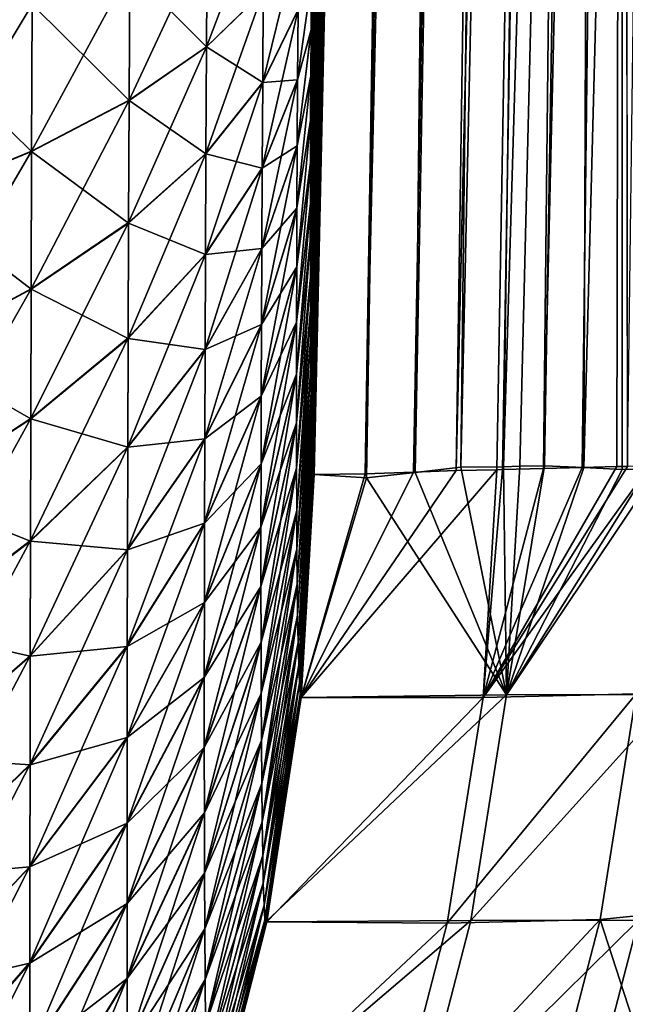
# Model space of a CAD drawing. Header units: metres. Extents: x -2 to 85, y -75 to 96.
# Tile 22 of 256: x 11.483 to 11.864, y -73.544 to -72.926. Entities that reach past the tile are written whole.
import ezdxf

# ---------------------------------------------------------------- set-up
doc = ezdxf.new("R2010")
doc.units = ezdxf.units.M
doc.layers.add('solid_20204500', color=7, linetype='CONTINUOUS')

msp = doc.modelspace()

# ---------------------------------------------------------------- linework, layer by layer
at = {"layer": 'solid_20204500'}
for points in [[(12.022153, -61.1926, 48.699905), (11.862277, -71.078766, 55.769653), (11.864872, -73.205948, 52.631924)], [(11.861709, -72.284439, -54.264889), (12.01193, -61.647457, -49.463501), (11.877997, -73.207504, -51.008953)], [(11.844946, -61.674843, 67.679207), (11.665829, -73.040947, 73.087013), (11.665812, -73.064842, 73.064644)], [(11.844946, -61.674843, 67.679207), (11.665812, -73.064842, 73.064644), (11.66583, -73.087212, 73.040726)], [(11.844946, -61.674843, 67.679207), (11.665881, -73.015549, 73.107864), (11.665829, -73.040947, 73.087013)], [(11.844946, -61.674843, 67.679207), (11.66583, -73.087212, 73.040726), (11.665881, -73.108063, 73.015297)], [(11.844946, -61.674843, 67.679207), (11.665966, -72.988945, 73.126938), (11.665881, -73.015549, 73.107864)], [(11.844946, -61.674843, 67.679207), (11.665881, -73.108063, 73.015297), (11.665967, -73.127129, 72.98867)], [(11.844946, -61.674843, 67.679207), (11.666086, -72.961121, 73.144211), (11.665966, -72.988945, 73.126938)], [(11.844946, -61.674843, 67.679207), (11.665967, -73.127129, 72.98867), (11.666087, -73.144379, 72.960838)], [(11.844946, -61.674843, 67.679207), (11.66624, -72.932106, 73.159706), (11.666086, -72.961121, 73.144211)], [(11.844946, -61.674843, 67.679207), (11.666087, -73.144379, 72.960838), (11.666242, -73.159836, 72.931808)], [(11.844946, -61.674843, 67.679207), (11.666426, -72.902252, 73.173218), (11.66624, -72.932106, 73.159706)], [(11.844946, -61.674843, 67.679207), (11.666242, -73.159836, 72.931808), (11.666428, -73.173317, 72.90197)], [(11.844946, -61.674843, 67.679207), (11.666428, -73.173317, 72.90197), (11.666646, -73.184799, 72.871269)], [(11.844946, -61.674843, 67.679207), (11.666646, -73.184799, 72.871269), (11.666896, -73.194305, 72.839752)], [(11.844946, -61.674843, 67.679207), (11.666896, -73.194305, 72.839752), (11.667173, -73.201698, 72.80793)], [(11.844946, -61.674843, 67.679207), (11.667173, -73.201698, 72.80793), (11.667478, -73.20694, 72.775963)], [(11.844946, -61.674843, 67.679207), (11.667478, -73.20694, 72.775963), (11.667809, -73.210075, 72.74369)], [(11.844946, -61.674843, 67.679207), (11.667809, -73.210075, 72.74369), (11.668167, -73.211098, 72.711105)], [(11.844946, -61.674843, 67.679207), (11.668167, -73.211098, 72.711105), (11.850364, -64.151825, 64.803261)], [(11.850364, -64.151825, 64.803261), (11.668167, -73.211098, 72.711105), (11.700175, -73.210655, 69.837776)], [(11.850364, -64.151825, 64.803261), (11.700175, -73.210655, 69.837776), (11.855061, -66.546082, 61.858097)], [(11.855061, -66.546082, 61.858097), (11.700175, -73.210655, 69.837776), (11.73052, -73.209503, 67.000854)], [(11.855061, -66.546082, 61.858097), (11.73052, -73.209503, 67.000854), (11.757361, -73.208633, 64.38726)], [(11.855061, -66.546082, 61.858097), (11.757361, -73.208633, 64.38726), (11.859033, -68.85569, 58.846081)], [(11.792295, -67.621407, -66.973663), (11.665829, -73.087021, -73.040939), (11.665812, -73.064651, -73.064835)], [(11.792295, -67.621407, -66.973663), (11.665812, -73.064651, -73.064835), (11.66583, -73.040733, -73.087204)], [(11.792295, -67.621407, -66.973663), (11.665881, -73.107872, -73.015541), (11.665829, -73.087021, -73.040939)], [(11.792295, -67.621407, -66.973663), (11.66583, -73.040733, -73.087204), (11.665881, -73.015305, -73.108055)], [(11.792295, -67.621407, -66.973663), (11.665966, -73.126945, -72.988937), (11.665881, -73.107872, -73.015541)], [(11.792295, -67.621407, -66.973663), (11.665881, -73.015305, -73.108055), (11.665967, -72.988678, -73.127129)], [(11.792295, -67.621407, -66.973663), (11.666086, -73.144218, -72.961113), (11.665966, -73.126945, -72.988937)], [(11.792295, -67.621407, -66.973663), (11.665967, -72.988678, -73.127129), (11.666087, -72.960846, -73.144371)], [(11.792295, -67.621407, -66.973663), (11.66624, -73.159706, -72.932098), (11.666086, -73.144218, -72.961113)], [(11.792295, -67.621407, -66.973663), (11.666087, -72.960846, -73.144371), (11.666242, -72.931824, -73.159836)], [(11.792295, -67.621407, -66.973663), (11.666426, -73.173225, -72.902245), (11.66624, -73.159706, -72.932098)], [(11.792295, -67.621407, -66.973663), (11.666242, -72.931824, -73.159836), (11.666428, -72.901978, -73.173317)], [(11.792295, -67.621407, -66.973663), (11.666644, -73.184731, -72.871506), (11.666426, -73.173225, -72.902245)], [(11.792295, -67.621407, -66.973663), (11.666895, -73.194252, -72.839935), (11.666644, -73.184731, -72.871506)], [(11.792295, -67.621407, -66.973663), (11.667172, -73.201668, -72.80806), (11.666895, -73.194252, -72.839935)], [(11.792295, -67.621407, -66.973663), (11.667477, -73.206924, -72.776054), (11.667172, -73.201668, -72.80806)], [(11.792295, -67.621407, -66.973663), (11.667808, -73.210068, -72.743744), (11.667477, -73.206924, -72.776054)], [(11.792295, -67.621407, -66.973663), (11.668167, -73.211098, -72.711136), (11.667808, -73.210068, -72.743744)], [(11.792295, -67.621407, -66.973663), (11.701006, -73.213097, -69.759056), (11.668167, -73.211098, -72.711136)], [(11.792295, -67.621407, -66.973663), (11.731717, -73.209763, -66.886185), (11.701006, -73.213097, -69.759056)], [(11.810309, -68.926445, -63.849125), (11.731717, -73.209763, -66.886185), (11.792295, -67.621407, -66.973663)], [(11.859033, -68.85569, 58.846081), (11.757361, -73.208633, 64.38726), (11.782865, -73.208061, 61.801281)], [(11.859033, -68.85569, 58.846081), (11.782865, -73.208061, 61.801281), (11.786413, -73.207954, 61.432835)], [(11.859033, -68.85569, 58.846081), (11.786413, -73.207954, 61.432835), (11.812162, -73.207207, 58.690266)], [(11.859033, -68.85569, 58.846081), (11.812162, -73.207207, 58.690266), (11.862277, -71.078766, 55.769653)], [(11.810309, -68.926445, -63.849125), (11.760204, -73.206535, -64.106522), (11.731717, -73.209763, -66.886185)], [(11.827893, -70.139313, -60.687668), (11.760204, -73.206535, -64.106522), (11.810309, -68.926445, -63.849125)], [(11.827893, -70.139313, -60.687668), (11.787088, -73.206184, -61.364578), (11.760204, -73.206535, -64.106522)], [(11.845032, -71.258965, -57.492004), (11.787088, -73.206184, -61.364578), (11.827893, -70.139313, -60.687668)], [(11.862277, -71.078766, 55.769653), (11.812162, -73.207207, 58.690266), (11.836535, -73.206696, 55.970352)], [(11.862277, -71.078766, 55.769653), (11.836535, -73.206696, 55.970352), (11.858339, -73.206123, 53.420162)], [(11.862277, -71.078766, 55.769653), (11.858339, -73.206123, 53.420162), (11.864872, -73.205948, 52.631924)], [(11.845032, -71.258965, -57.492004), (11.797441, -73.20594, -60.275669), (11.787088, -73.206184, -61.364578)], [(11.845032, -71.258965, -57.492004), (11.812878, -73.205612, -58.614292), (11.797441, -73.20594, -60.275669)], [(11.845032, -71.258965, -57.492004), (11.837608, -73.206779, -55.847466), (11.812878, -73.205612, -58.614292)], [(11.861709, -72.284439, -54.264889), (11.837608, -73.206779, -55.847466), (11.845032, -71.258965, -57.492004)], [(11.861709, -72.284439, -54.264889), (11.861573, -73.207977, -53.028755), (11.837608, -73.206779, -55.847466)], [(11.861709, -72.284439, -54.264889), (11.877997, -73.207504, -51.008953), (11.861573, -73.207977, -53.028755)], [(11.41772, -72.936783, 74.000137), (11.491079, -72.916039, 73.878845), (11.491458, -72.816879, 73.893211)], [(11.417955, -72.827278, 74.016045), (11.41772, -72.936783, 74.000137), (11.491458, -72.816879, 73.893211)], [(11.491078, -72.916031, -73.878899), (11.41772, -72.936775, -74.000198), (11.417955, -72.827171, -74.016151)], [(11.600675, -72.942513, 73.602013), (11.636284, -72.907875, 73.467682), (11.636739, -72.84716, 73.481339)], [(11.601124, -72.871017, 73.618225), (11.600675, -72.942513, 73.602013), (11.636739, -72.84716, 73.481339)], [(11.552028, -72.976036, 73.732491), (11.600675, -72.942513, 73.602013), (11.601124, -72.871017, 73.618225)], [(11.55243, -72.894051, 73.751167), (11.552028, -72.976036, 73.732491), (11.601124, -72.871017, 73.618225)], [(11.601123, -72.87101, -73.618263), (11.600674, -72.942703, -73.601929), (11.55243, -72.894043, -73.751213)], [(11.636283, -72.908035, -73.467606), (11.600674, -72.942703, -73.601929), (11.601123, -72.87101, -73.618263)], [(11.635901, -72.964813, 73.450165), (11.65814, -72.919128, 73.316612), (11.658493, -72.872475, 73.330849)], [(11.636284, -72.907875, 73.467682), (11.635901, -72.964813, 73.450165), (11.658493, -72.872475, 73.330849)], [(11.490762, -73.008118, 73.857803), (11.552028, -72.976036, 73.732491), (11.55243, -72.894051, 73.751167)], [(11.491079, -72.916039, 73.878845), (11.490762, -73.008118, 73.857803), (11.55243, -72.894051, 73.751167)], [(11.55243, -72.894043, -73.751213), (11.552027, -72.976257, -73.732391), (11.491078, -72.916031, -73.878899)], [(11.600674, -72.942703, -73.601929), (11.552027, -72.976257, -73.732391), (11.55243, -72.894043, -73.751213)], [(11.666428, -72.901978, -73.173317), (11.657847, -72.96331, -73.299347), (11.658139, -72.919334, -73.31646)], [(11.666428, -72.901978, -73.173317), (11.666242, -72.931824, -73.159836), (11.657847, -72.96331, -73.299347)], [(11.657847, -72.963135, 73.299507), (11.66624, -72.932106, 73.159706), (11.666426, -72.902252, 73.173218)], [(11.65814, -72.919128, 73.316612), (11.657847, -72.963135, 73.299507), (11.666426, -72.902252, 73.173218)], [(11.600298, -73.009552, 73.581284), (11.635901, -72.964813, 73.450165), (11.636284, -72.907875, 73.467682)], [(11.600675, -72.942513, 73.602013), (11.600298, -73.009552, 73.581284), (11.636284, -72.907875, 73.467682)], [(11.636283, -72.908035, -73.467606), (11.635901, -72.965057, -73.449982), (11.600674, -72.942703, -73.601929)], [(11.658139, -72.919334, -73.31646), (11.635901, -72.965057, -73.449982), (11.636283, -72.908035, -73.467606)], [(11.417522, -73.038467, 73.976875), (11.490762, -73.008118, 73.857803), (11.491079, -72.916039, 73.878845)], [(11.41772, -72.936783, 74.000137), (11.417522, -73.038467, 73.976875), (11.491079, -72.916039, 73.878845)], [(11.491078, -72.916031, -73.878899), (11.490761, -73.008362, -73.857697), (11.41772, -72.936775, -74.000198)], [(11.552027, -72.976257, -73.732391), (11.490761, -73.008362, -73.857697), (11.491078, -72.916031, -73.878899)], [(11.635585, -73.018501, 73.429184), (11.657847, -72.963135, 73.299507), (11.65814, -72.919128, 73.316612)], [(11.635901, -72.964813, 73.450165), (11.635585, -73.018501, 73.429184), (11.65814, -72.919128, 73.316612)], [(11.658139, -72.919334, -73.31646), (11.657847, -72.96331, -73.299347), (11.635901, -72.965057, -73.449982)], [(11.490761, -73.008362, -73.857697), (11.417522, -73.038734, -73.976753), (11.41772, -72.936775, -74.000198)], [(11.666242, -72.931824, -73.159836), (11.657609, -73.004784, -73.279701), (11.657847, -72.96331, -73.299347)], [(11.666242, -72.931824, -73.159836), (11.666087, -72.960846, -73.144371), (11.657609, -73.004784, -73.279701)], [(11.65761, -73.004631, 73.279839), (11.666086, -72.961121, 73.144211), (11.66624, -72.932106, 73.159706)], [(11.657847, -72.963135, 73.299507), (11.65761, -73.004631, 73.279839), (11.66624, -72.932106, 73.159706)], [(11.551691, -73.05291, 73.708641), (11.600298, -73.009552, 73.581284), (11.600675, -72.942513, 73.602013)], [(11.552028, -72.976036, 73.732491), (11.551691, -73.05291, 73.708641), (11.600675, -72.942513, 73.602013)], [(11.600674, -72.942703, -73.601929), (11.600298, -73.009842, -73.581062), (11.552027, -72.976257, -73.732391)], [(11.635901, -72.965057, -73.449982), (11.600298, -73.009842, -73.581062), (11.600674, -72.942703, -73.601929)], [(11.666087, -72.960846, -73.144371), (11.657423, -73.043884, -73.257683), (11.657609, -73.004784, -73.279701)], [(11.666087, -72.960846, -73.144371), (11.665967, -72.988678, -73.127129), (11.657423, -73.043884, -73.257683)], [(11.657424, -73.043732, 73.257813), (11.665966, -72.988945, 73.126938), (11.666086, -72.961121, 73.144211)], [(11.65761, -73.004631, 73.279839), (11.657424, -73.043732, 73.257813), (11.666086, -72.961121, 73.144211)], [(11.599986, -73.072762, 73.556488), (11.635585, -73.018501, 73.429184), (11.635901, -72.964813, 73.450165)], [(11.600298, -73.009552, 73.581284), (11.599986, -73.072762, 73.556488), (11.635901, -72.964813, 73.450165)], [(11.635901, -72.965057, -73.449982), (11.635585, -73.018715, -73.428978), (11.600298, -73.009842, -73.581062)], [(11.635328, -73.069115, 73.40509), (11.65761, -73.004631, 73.279839), (11.657847, -72.963135, 73.299507)], [(11.635585, -73.018501, 73.429184), (11.635328, -73.069115, 73.40509), (11.657847, -72.963135, 73.299507)], [(11.657847, -72.96331, -73.299347), (11.635585, -73.018715, -73.428978), (11.635901, -72.965057, -73.449982)], [(11.657847, -72.96331, -73.299347), (11.657609, -73.004784, -73.279701), (11.635585, -73.018715, -73.428978)], [(11.490496, -73.094444, 73.830978), (11.551691, -73.05291, 73.708641), (11.552028, -72.976036, 73.732491)], [(11.490762, -73.008118, 73.857803), (11.490496, -73.094444, 73.830978), (11.552028, -72.976036, 73.732491)], [(11.552027, -72.976257, -73.732391), (11.55169, -73.053238, -73.708389), (11.490761, -73.008362, -73.857697)], [(11.600298, -73.009842, -73.581062), (11.55169, -73.053238, -73.708389), (11.552027, -72.976257, -73.732391)], [(11.665967, -72.988678, -73.127129), (11.657287, -73.080734, -73.233398), (11.657423, -73.043884, -73.257683)], [(11.665967, -72.988678, -73.127129), (11.665881, -73.015305, -73.108055), (11.657287, -73.080734, -73.233398)], [(11.657287, -73.080574, 73.233582), (11.665881, -73.015549, 73.107864), (11.665966, -72.988945, 73.126938)], [(11.657424, -73.043732, 73.257813), (11.657287, -73.080574, 73.233582), (11.665966, -72.988945, 73.126938)], [(11.635127, -73.116806, 73.378136), (11.657424, -73.043732, 73.257813), (11.65761, -73.004631, 73.279839)], [(11.635328, -73.069115, 73.40509), (11.635127, -73.116806, 73.378136), (11.65761, -73.004631, 73.279839)], [(11.657609, -73.004784, -73.279701), (11.635327, -73.069305, -73.404922), (11.635585, -73.018715, -73.428978)], [(11.657609, -73.004784, -73.279701), (11.657423, -73.043884, -73.257683), (11.635327, -73.069305, -73.404922)], [(11.417357, -73.133804, 73.947227), (11.490496, -73.094444, 73.830978), (11.490762, -73.008118, 73.857803)], [(11.417522, -73.038467, 73.976875), (11.417357, -73.133804, 73.947227), (11.490762, -73.008118, 73.857803)], [(11.490761, -73.008362, -73.857697), (11.490496, -73.094818, -73.830696), (11.417522, -73.038734, -73.976753)], [(11.55169, -73.053238, -73.708389), (11.490496, -73.094818, -73.830696), (11.490761, -73.008362, -73.857697)], [(11.551412, -73.125374, 73.680153), (11.599986, -73.072762, 73.556488), (11.600298, -73.009552, 73.581284)], [(11.551691, -73.05291, 73.708641), (11.551412, -73.125374, 73.680153), (11.600298, -73.009552, 73.581284)], [(11.600298, -73.009842, -73.581062), (11.599986, -73.073013, -73.556252), (11.55169, -73.053238, -73.708389)], [(11.635585, -73.018715, -73.428978), (11.599986, -73.073013, -73.556252), (11.600298, -73.009842, -73.581062)], [(11.657196, -73.115273, 73.207191), (11.665829, -73.040947, 73.087013), (11.665881, -73.015549, 73.107864)], [(11.657287, -73.080574, 73.233582), (11.657196, -73.115273, 73.207191), (11.665881, -73.015549, 73.107864)], [(11.665881, -73.015305, -73.108055), (11.657197, -73.11544, -73.20697), (11.657287, -73.080734, -73.233398)], [(11.665881, -73.015305, -73.108055), (11.66583, -73.040733, -73.087204), (11.657197, -73.11544, -73.20697)], [(11.599733, -73.132347, 73.528046), (11.635328, -73.069115, 73.40509), (11.635585, -73.018501, 73.429184)], [(11.599986, -73.072762, 73.556488), (11.599733, -73.132347, 73.528046), (11.635585, -73.018501, 73.429184)], [(11.635585, -73.018715, -73.428978), (11.635327, -73.069305, -73.404922), (11.599986, -73.073013, -73.556252)], [(11.490496, -73.094818, -73.830696), (11.417357, -73.134216, -73.946915), (11.417522, -73.038734, -73.976753)], [(11.66583, -73.040733, -73.087204), (11.657151, -73.148102, -73.178467), (11.657197, -73.11544, -73.20697)], [(11.66583, -73.040733, -73.087204), (11.665812, -73.064651, -73.064835), (11.657151, -73.148102, -73.178467)], [(11.657151, -73.147903, 73.178696), (11.665812, -73.064842, 73.064644), (11.665829, -73.040947, 73.087013)], [(11.657196, -73.115273, 73.207191), (11.657151, -73.147903, 73.178696), (11.665829, -73.040947, 73.087013)], [(11.634978, -73.161751, 73.348511), (11.657287, -73.080574, 73.233582), (11.657424, -73.043732, 73.257813)], [(11.635127, -73.116806, 73.378136), (11.634978, -73.161751, 73.348511), (11.657424, -73.043732, 73.257813)], [(11.657423, -73.043884, -73.257683), (11.635127, -73.116997, -73.377975), (11.635327, -73.069305, -73.404922)], [(11.657423, -73.043884, -73.257683), (11.657287, -73.080734, -73.233398), (11.635127, -73.116997, -73.377975)], [(11.490275, -73.175827, 73.798935), (11.551412, -73.125374, 73.680153), (11.551691, -73.05291, 73.708641)], [(11.490496, -73.094444, 73.830978), (11.490275, -73.175827, 73.798935), (11.551691, -73.05291, 73.708641)], [(11.55169, -73.053238, -73.708389), (11.551412, -73.125664, -73.679878), (11.490496, -73.094818, -73.830696)], [(11.599986, -73.073013, -73.556252), (11.551412, -73.125664, -73.679878), (11.55169, -73.053238, -73.708389)], [(11.665812, -73.064651, -73.064835), (11.657151, -73.178696, -73.147903), (11.657151, -73.148102, -73.178467)], [(11.665812, -73.064651, -73.064835), (11.665829, -73.087021, -73.040939), (11.657151, -73.178696, -73.147903)], [(11.657151, -73.178467, 73.148102), (11.66583, -73.087212, 73.040726), (11.665812, -73.064842, 73.064644)], [(11.657151, -73.147903, 73.178696), (11.657151, -73.178467, 73.148102), (11.665812, -73.064842, 73.064644)], [(11.551185, -73.193687, 73.647491), (11.599733, -73.132347, 73.528046), (11.599986, -73.072762, 73.556488)], [(11.551412, -73.125374, 73.680153), (11.551185, -73.193687, 73.647491), (11.599986, -73.072762, 73.556488)], [(11.599986, -73.073013, -73.556252), (11.599733, -73.132568, -73.527855), (11.551412, -73.125664, -73.679878)], [(11.599535, -73.188492, 73.496262), (11.635127, -73.116806, 73.378136), (11.635328, -73.069115, 73.40509)], [(11.599733, -73.132347, 73.528046), (11.599535, -73.188492, 73.496262), (11.635328, -73.069115, 73.40509)], [(11.635327, -73.069305, -73.404922), (11.599733, -73.132568, -73.527855), (11.599986, -73.073013, -73.556252)], [(11.635327, -73.069305, -73.404922), (11.635127, -73.116997, -73.377975), (11.599733, -73.132568, -73.527855)], [(11.634881, -73.204086, 73.316284), (11.657196, -73.115273, 73.207191), (11.657287, -73.080574, 73.233582)], [(11.634978, -73.161751, 73.348511), (11.634881, -73.204086, 73.316284), (11.657287, -73.080574, 73.233582)], [(11.657287, -73.080734, -73.233398), (11.634978, -73.161949, -73.348297), (11.635127, -73.116997, -73.377975)], [(11.657287, -73.080734, -73.233398), (11.657197, -73.11544, -73.20697), (11.634978, -73.161949, -73.348297)], [(11.665829, -73.087021, -73.040939), (11.657196, -73.207191, -73.115273), (11.657151, -73.178696, -73.147903)], [(11.657151, -73.178467, 73.148102), (11.657197, -73.20697, 73.11544), (11.66583, -73.087212, 73.040726)], [(11.665829, -73.087021, -73.040939), (11.665881, -73.107872, -73.015541), (11.657196, -73.207191, -73.115273)], [(11.657197, -73.20697, 73.11544), (11.665881, -73.108063, 73.015297), (11.66583, -73.087212, 73.040726)], [(11.41722, -73.223671, 73.911827), (11.490275, -73.175827, 73.798935), (11.490496, -73.094444, 73.830978)], [(11.417357, -73.133804, 73.947227), (11.41722, -73.223671, 73.911827), (11.490496, -73.094444, 73.830978)], [(11.490496, -73.094818, -73.830696), (11.490275, -73.176147, -73.79863), (11.417357, -73.134216, -73.946915)], [(11.551412, -73.125664, -73.679878), (11.490275, -73.176147, -73.79863), (11.490496, -73.094818, -73.830696)], [(11.665881, -73.107872, -73.015541), (11.657287, -73.233582, -73.080574), (11.657196, -73.207191, -73.115273)], [(11.657197, -73.20697, 73.11544), (11.657287, -73.233398, 73.080734), (11.665881, -73.108063, 73.015297)], [(11.665881, -73.107872, -73.015541), (11.665966, -73.126945, -72.988937), (11.657287, -73.233582, -73.080574)], [(11.657287, -73.233398, 73.080734), (11.665967, -73.127129, 72.98867), (11.665881, -73.108063, 73.015297)], [(11.634832, -73.243904, 73.281479), (11.657151, -73.147903, 73.178696), (11.657196, -73.115273, 73.207191)], [(11.634881, -73.204086, 73.316284), (11.634832, -73.243904, 73.281479), (11.657196, -73.115273, 73.207191)], [(11.657197, -73.11544, -73.20697), (11.634881, -73.204292, -73.31601), (11.634978, -73.161949, -73.348297)], [(11.657197, -73.11544, -73.20697), (11.657151, -73.148102, -73.178467), (11.634881, -73.204292, -73.31601)], [(11.599389, -73.241394, 73.461342), (11.634978, -73.161751, 73.348511), (11.635127, -73.116806, 73.378136)], [(11.599535, -73.188492, 73.496262), (11.599389, -73.241394, 73.461342), (11.635127, -73.116806, 73.378136)], [(11.635127, -73.116997, -73.377975), (11.599535, -73.188713, -73.496071), (11.599733, -73.132568, -73.527855)], [(11.635127, -73.116997, -73.377975), (11.634978, -73.161949, -73.348297), (11.599535, -73.188713, -73.496071)], [(11.490097, -73.252533, 73.762222), (11.551185, -73.193687, 73.647491), (11.551412, -73.125374, 73.680153)], [(11.490275, -73.175827, 73.798935), (11.490097, -73.252533, 73.762222), (11.551412, -73.125374, 73.680153)], [(11.551412, -73.125664, -73.679878), (11.551185, -73.193947, -73.647263), (11.490275, -73.176147, -73.79863)], [(11.599733, -73.132568, -73.527855), (11.551185, -73.193947, -73.647263), (11.551412, -73.125664, -73.679878)], [(11.665966, -73.126945, -72.988937), (11.657424, -73.257813, -73.043732), (11.657287, -73.233582, -73.080574)], [(11.657287, -73.233398, 73.080734), (11.657423, -73.257683, 73.043884), (11.665967, -73.127129, 72.98867)], [(11.657423, -73.257683, 73.043884), (11.666087, -73.144379, 72.960838), (11.665967, -73.127129, 72.98867)], [(11.665966, -73.126945, -72.988937), (11.666086, -73.144218, -72.961113), (11.657424, -73.257813, -73.043732)], [(11.490275, -73.176147, -73.79863), (11.41722, -73.22403, -73.911484), (11.417357, -73.134216, -73.946915)], [(11.551008, -73.258057, 73.611), (11.599535, -73.188492, 73.496262), (11.599733, -73.132347, 73.528046)], [(11.551185, -73.193687, 73.647491), (11.551008, -73.258057, 73.611), (11.599733, -73.132347, 73.528046)], [(11.599733, -73.132568, -73.527855), (11.599535, -73.188713, -73.496071), (11.551185, -73.193947, -73.647263)], [(11.657423, -73.257683, 73.043884), (11.657609, -73.279701, 73.004784), (11.666087, -73.144379, 72.960838)], [(11.666086, -73.144218, -72.961113), (11.65761, -73.279839, -73.004631), (11.657424, -73.257813, -73.043732)], [(11.657609, -73.279701, 73.004784), (11.666242, -73.159836, 72.931808), (11.666087, -73.144379, 72.960838)], [(11.666086, -73.144218, -72.961113), (11.66624, -73.159706, -72.932098), (11.65761, -73.279839, -73.004631)], [(11.634832, -73.281204, 73.244141), (11.657151, -73.178467, 73.148102), (11.657151, -73.147903, 73.178696)], [(11.634832, -73.243904, 73.281479), (11.634832, -73.281204, 73.244141), (11.657151, -73.147903, 73.178696)], [(11.657151, -73.148102, -73.178467), (11.634832, -73.244141, -73.281204), (11.634881, -73.204292, -73.31601)], [(11.657151, -73.148102, -73.178467), (11.657151, -73.178696, -73.147903), (11.634832, -73.244141, -73.281204)], [(11.657609, -73.279701, 73.004784), (11.657847, -73.299347, 72.96331), (11.666242, -73.159836, 72.931808)], [(11.66624, -73.159706, -72.932098), (11.657847, -73.299507, -72.963135), (11.65761, -73.279839, -73.004631)], [(11.66624, -73.159706, -72.932098), (11.666426, -73.173225, -72.902245), (11.657847, -73.299507, -72.963135)], [(11.657847, -73.299347, 72.96331), (11.666428, -73.173317, 72.90197), (11.666242, -73.159836, 72.931808)], [(11.599293, -73.291237, 73.423363), (11.634881, -73.204086, 73.316284), (11.634978, -73.161751, 73.348511)], [(11.599389, -73.241394, 73.461342), (11.599293, -73.291237, 73.423363), (11.634978, -73.161751, 73.348511)], [(11.634978, -73.161949, -73.348297), (11.59939, -73.241631, -73.461082), (11.599535, -73.188713, -73.496071)], [(11.634978, -73.161949, -73.348297), (11.634881, -73.204292, -73.31601), (11.59939, -73.241631, -73.461082)], [(11.417109, -73.30838, 73.871262), (11.490097, -73.252533, 73.762222), (11.490275, -73.175827, 73.798935)], [(11.41722, -73.223671, 73.911827), (11.417109, -73.30838, 73.871262), (11.490275, -73.175827, 73.798935)], [(11.490275, -73.176147, -73.79863), (11.490097, -73.252823, -73.761971), (11.41722, -73.22403, -73.911484)], [(11.551185, -73.193947, -73.647263), (11.490097, -73.252823, -73.761971), (11.490275, -73.176147, -73.79863)], [(11.666426, -73.173225, -72.902245), (11.65814, -73.316612, -72.919128), (11.657847, -73.299507, -72.963135)], [(11.657847, -73.299347, 72.96331), (11.658139, -73.31646, 72.919334), (11.666428, -73.173317, 72.90197)], [(11.658139, -73.31646, 72.919334), (11.666646, -73.184799, 72.871269), (11.666428, -73.173317, 72.90197)], [(11.666426, -73.173225, -72.902245), (11.666644, -73.184731, -72.871506), (11.65814, -73.316612, -72.919128)], [(11.634832, -73.281204, 73.244141), (11.634881, -73.31601, 73.204292), (11.657151, -73.178467, 73.148102)], [(11.657151, -73.178696, -73.147903), (11.634832, -73.281479, -73.243904), (11.634832, -73.244141, -73.281204)], [(11.657151, -73.178696, -73.147903), (11.657196, -73.207191, -73.115273), (11.634832, -73.281479, -73.243904)], [(11.634881, -73.31601, 73.204292), (11.657197, -73.20697, 73.11544), (11.657151, -73.178467, 73.148102)], [(11.550877, -73.31871, 73.57093), (11.599389, -73.241394, 73.461342), (11.599535, -73.188492, 73.496262)], [(11.551008, -73.258057, 73.611), (11.550877, -73.31871, 73.57093), (11.599535, -73.188492, 73.496262)], [(11.599535, -73.188713, -73.496071), (11.551007, -73.258316, -73.610786), (11.551185, -73.193947, -73.647263)], [(11.599535, -73.188713, -73.496071), (11.59939, -73.241631, -73.461082), (11.551007, -73.258316, -73.610786)], [(11.658139, -73.31646, 72.919334), (11.658492, -73.330788, 72.872604), (11.666646, -73.184799, 72.871269)], [(11.666644, -73.184731, -72.871506), (11.666895, -73.194252, -72.839935), (11.65814, -73.316612, -72.919128)], [(11.658492, -73.330788, 72.872604), (11.666896, -73.194305, 72.839752), (11.666646, -73.184799, 72.871269)], [(11.489957, -73.324814, 73.721222), (11.551008, -73.258057, 73.611), (11.551185, -73.193687, 73.647491)], [(11.490097, -73.252533, 73.762222), (11.489957, -73.324814, 73.721222), (11.551185, -73.193687, 73.647491)], [(11.551185, -73.193947, -73.647263), (11.551007, -73.258316, -73.610786), (11.490097, -73.252823, -73.761971)], [(11.666895, -73.194252, -72.839935), (11.658493, -73.330849, -72.872475), (11.65814, -73.316612, -72.919128)], [(11.658492, -73.330788, 72.872604), (11.667173, -73.201698, 72.80793), (11.666896, -73.194305, 72.839752)], [(11.666895, -73.194252, -72.839935), (11.667172, -73.201668, -72.80806), (11.658493, -73.330849, -72.872475)], [(11.658492, -73.330788, 72.872604), (11.658914, -73.341934, 72.822731), (11.667173, -73.201698, 72.80793)], [(11.667172, -73.201668, -72.80806), (11.658915, -73.341904, -72.822731), (11.658493, -73.330849, -72.872475)], [(11.658914, -73.341934, 72.822731), (11.667478, -73.20694, 72.775963), (11.667173, -73.201698, 72.80793)], [(11.667172, -73.201668, -72.80806), (11.667477, -73.206924, -72.776054), (11.658915, -73.341904, -72.822731)], [(11.599245, -73.338112, 73.38237), (11.634832, -73.243904, 73.281479), (11.634881, -73.204086, 73.316284)], [(11.599293, -73.291237, 73.423363), (11.599245, -73.338112, 73.38237), (11.634881, -73.204086, 73.316284)], [(11.634881, -73.204292, -73.31601), (11.599294, -73.291481, -73.423042), (11.59939, -73.241631, -73.461082)], [(11.634881, -73.204292, -73.31601), (11.634832, -73.244141, -73.281204), (11.599294, -73.291481, -73.423042)], [(11.657196, -73.207191, -73.115273), (11.634881, -73.316284, -73.204086), (11.634832, -73.281479, -73.243904)], [(11.634881, -73.31601, 73.204292), (11.634978, -73.348297, 73.161949), (11.657197, -73.20697, 73.11544)], [(11.657196, -73.207191, -73.115273), (11.657287, -73.233582, -73.080574), (11.634881, -73.316284, -73.204086)], [(11.634978, -73.348297, 73.161949), (11.657287, -73.233398, 73.080734), (11.657197, -73.20697, 73.11544)], [(11.658914, -73.341934, 72.822731), (11.659416, -73.34935, 72.769157), (11.667478, -73.20694, 72.775963)], [(11.667477, -73.206924, -72.776054), (11.659416, -73.349297, -72.769211), (11.658915, -73.341904, -72.822731)], [(11.667477, -73.206924, -72.776054), (11.667808, -73.210068, -72.743744), (11.659416, -73.349297, -72.769211)], [(11.659416, -73.34935, 72.769157), (11.667809, -73.210075, 72.74369), (11.667478, -73.20694, 72.775963)], [(11.782865, -73.208061, 61.801281), (11.757361, -73.208633, 64.38726), (11.660145, -73.351021, 72.711021)], [(11.774315, -73.351089, 61.804585), (11.782865, -73.208061, 61.801281), (11.660145, -73.351021, 72.711021)], [(11.757361, -73.208633, 64.38726), (11.73052, -73.209503, 67.000854), (11.660145, -73.351021, 72.711021)], [(11.731717, -73.209763, -66.886185), (11.760204, -73.206535, -64.106522), (11.789042, -73.349335, -60.276676)], [(11.789042, -73.349335, -60.276676), (11.760204, -73.206535, -64.106522), (11.787088, -73.206184, -61.364578)], [(11.879002, -73.20562, 50.88546), (11.864872, -73.205948, 52.631924), (11.774315, -73.351089, 61.804585)], [(11.870464, -73.348656, 50.887062), (11.879002, -73.20562, 50.88546), (11.774315, -73.351089, 61.804585)], [(11.864872, -73.205948, 52.631924), (11.858339, -73.206123, 53.420162), (11.774315, -73.351089, 61.804585)], [(11.858339, -73.206123, 53.420162), (11.836535, -73.206696, 55.970352), (11.774315, -73.351089, 61.804585)], [(11.836535, -73.206696, 55.970352), (11.812162, -73.207207, 58.690266), (11.774315, -73.351089, 61.804585)], [(11.774315, -73.351089, 61.804585), (11.812162, -73.207207, 58.690266), (11.786413, -73.207954, 61.432835)], [(11.786413, -73.207954, 61.432835), (11.782865, -73.208061, 61.801281), (11.774315, -73.351089, 61.804585)], [(11.787088, -73.206184, -61.364578), (11.797441, -73.20594, -60.275669), (11.789042, -73.349335, -60.276676)], [(11.789042, -73.349335, -60.276676), (11.797441, -73.20594, -60.275669), (11.812878, -73.205612, -58.614292)], [(11.812878, -73.205612, -58.614292), (11.837608, -73.206779, -55.847466), (11.789042, -73.349335, -60.276676)], [(11.837608, -73.206779, -55.847466), (11.861573, -73.207977, -53.028755), (11.789042, -73.349335, -60.276676)], [(11.789042, -73.349335, -60.276676), (11.884435, -73.207329, -50.195061), (11.894568, -73.349258, -47.741928)], [(11.789042, -73.349335, -60.276676), (11.877997, -73.207504, -51.008953), (11.884435, -73.207329, -50.195061)], [(11.789042, -73.349335, -60.276676), (11.861573, -73.207977, -53.028755), (11.877997, -73.207504, -51.008953)], [(11.667808, -73.210068, -72.743744), (11.668167, -73.211098, -72.711136), (11.659416, -73.349297, -72.769211)], [(11.659416, -73.34935, 72.769157), (11.660145, -73.351021, 72.711021), (11.667809, -73.210075, 72.74369)], [(11.659416, -73.349297, -72.769211), (11.668167, -73.211098, -72.711136), (11.659978, -73.351051, -72.711014)], [(11.659978, -73.351051, -72.711014), (11.668167, -73.211098, -72.711136), (11.701006, -73.213097, -69.759056)], [(11.659978, -73.351051, -72.711014), (11.701006, -73.213097, -69.759056), (11.789042, -73.349335, -60.276676)], [(11.73052, -73.209503, 67.000854), (11.700175, -73.210655, 69.837776), (11.660145, -73.351021, 72.711021)], [(11.660145, -73.351021, 72.711021), (11.668167, -73.211098, 72.711105), (11.667809, -73.210075, 72.74369)], [(11.700175, -73.210655, 69.837776), (11.668167, -73.211098, 72.711105), (11.660145, -73.351021, 72.711021)], [(11.701006, -73.213097, -69.759056), (11.731717, -73.209763, -66.886185), (11.789042, -73.349335, -60.276676)], [(11.490097, -73.252823, -73.761971), (11.417109, -73.308701, -73.870987), (11.41722, -73.22403, -73.911484)], [(11.657287, -73.233582, -73.080574), (11.634978, -73.348511, -73.161751), (11.634881, -73.316284, -73.204086)], [(11.634978, -73.348297, 73.161949), (11.635127, -73.377975, 73.116997), (11.657287, -73.233398, 73.080734)], [(11.657287, -73.233582, -73.080574), (11.657424, -73.257813, -73.043732), (11.634978, -73.348511, -73.161751)], [(11.635127, -73.377975, 73.116997), (11.657423, -73.257683, 73.043884), (11.657287, -73.233398, 73.080734)], [(11.550791, -73.375854, 73.527367), (11.599293, -73.291237, 73.423363), (11.599389, -73.241394, 73.461342)], [(11.550877, -73.31871, 73.57093), (11.550791, -73.375854, 73.527367), (11.599389, -73.241394, 73.461342)], [(11.59939, -73.241631, -73.461082), (11.550878, -73.318977, -73.570641), (11.551007, -73.258316, -73.610786)], [(11.59939, -73.241631, -73.461082), (11.599294, -73.291481, -73.423042), (11.550878, -73.318977, -73.570641)], [(11.599245, -73.38205, 73.338402), (11.634832, -73.281204, 73.244141), (11.634832, -73.243904, 73.281479)], [(11.599245, -73.338112, 73.38237), (11.599245, -73.38205, 73.338402), (11.634832, -73.243904, 73.281479)], [(11.634832, -73.244141, -73.281204), (11.599245, -73.338402, -73.38205), (11.599294, -73.291481, -73.423042)], [(11.634832, -73.244141, -73.281204), (11.634832, -73.281479, -73.243904), (11.599245, -73.338402, -73.38205)], [(11.417023, -73.388199, 73.825974), (11.489957, -73.324814, 73.721222), (11.490097, -73.252533, 73.762222)], [(11.417109, -73.30838, 73.871262), (11.417023, -73.388199, 73.825974), (11.490097, -73.252533, 73.762222)], [(11.490097, -73.252823, -73.761971), (11.489957, -73.325104, -73.720978), (11.417109, -73.308701, -73.870987)], [(11.489854, -73.392929, 73.676201), (11.550877, -73.31871, 73.57093), (11.551008, -73.258057, 73.611)], [(11.489957, -73.324814, 73.721222), (11.489854, -73.392929, 73.676201), (11.551008, -73.258057, 73.611)], [(11.551007, -73.258316, -73.610786), (11.489957, -73.325104, -73.720978), (11.490097, -73.252823, -73.761971)], [(11.551007, -73.258316, -73.610786), (11.550878, -73.318977, -73.570641), (11.489957, -73.325104, -73.720978)], [(11.657424, -73.257813, -73.043732), (11.635127, -73.378136, -73.116806), (11.634978, -73.348511, -73.161751)], [(11.635127, -73.377975, 73.116997), (11.635327, -73.404922, 73.069305), (11.657423, -73.257683, 73.043884)], [(11.657424, -73.257813, -73.043732), (11.65761, -73.279839, -73.004631), (11.635127, -73.378136, -73.116806)], [(11.635327, -73.404922, 73.069305), (11.657609, -73.279701, 73.004784), (11.657423, -73.257683, 73.043884)], [(11.599245, -73.38205, 73.338402), (11.599294, -73.423042, 73.291481), (11.634832, -73.281204, 73.244141)], [(11.634832, -73.281479, -73.243904), (11.599245, -73.38237, -73.338112), (11.599245, -73.338402, -73.38205)], [(11.634832, -73.281479, -73.243904), (11.634881, -73.316284, -73.204086), (11.599245, -73.38237, -73.338112)], [(11.599294, -73.423042, 73.291481), (11.634881, -73.31601, 73.204292), (11.634832, -73.281204, 73.244141)], [(11.65761, -73.279839, -73.004631), (11.635328, -73.40509, -73.069115), (11.635127, -73.378136, -73.116806)], [(11.635327, -73.404922, 73.069305), (11.635585, -73.428978, 73.018715), (11.657609, -73.279701, 73.004784)], [(11.65761, -73.279839, -73.004631), (11.657847, -73.299507, -72.963135), (11.635328, -73.40509, -73.069115)], [(11.635585, -73.428978, 73.018715), (11.657847, -73.299347, 72.96331), (11.657609, -73.279701, 73.004784)], [(11.550748, -73.429604, 73.480354), (11.599245, -73.338112, 73.38237), (11.599293, -73.291237, 73.423363)], [(11.550791, -73.375854, 73.527367), (11.550748, -73.429604, 73.480354), (11.599293, -73.291237, 73.423363)], [(11.599294, -73.291481, -73.423042), (11.550792, -73.376129, -73.526993), (11.550878, -73.318977, -73.570641)], [(11.599294, -73.291481, -73.423042), (11.599245, -73.338402, -73.38205), (11.550792, -73.376129, -73.526993)], [(11.657847, -73.299507, -72.963135), (11.635585, -73.429184, -73.018501), (11.635328, -73.40509, -73.069115)], [(11.635585, -73.428978, 73.018715), (11.635901, -73.449982, 72.965057), (11.657847, -73.299347, 72.96331)], [(11.657847, -73.299507, -72.963135), (11.65814, -73.316612, -72.919128), (11.635585, -73.429184, -73.018501)], [(11.635901, -73.449982, 72.965057), (11.658139, -73.31646, 72.919334), (11.657847, -73.299347, 72.96331)], [(11.489957, -73.325104, -73.720978), (11.417023, -73.388519, -73.825699), (11.417109, -73.308701, -73.870987)], [(11.489786, -73.4571, 73.627266), (11.550791, -73.375854, 73.527367), (11.550877, -73.31871, 73.57093)], [(11.489854, -73.392929, 73.676201), (11.489786, -73.4571, 73.627266), (11.550877, -73.31871, 73.57093)], [(11.550878, -73.318977, -73.570641), (11.489854, -73.393227, -73.675873), (11.489957, -73.325104, -73.720978)], [(11.550878, -73.318977, -73.570641), (11.550792, -73.376129, -73.526993), (11.489854, -73.393227, -73.675873)], [(11.634881, -73.316284, -73.204086), (11.599293, -73.423363, -73.291237), (11.599245, -73.38237, -73.338112)], [(11.634881, -73.316284, -73.204086), (11.634978, -73.348511, -73.161751), (11.599293, -73.423363, -73.291237)], [(11.599294, -73.423042, 73.291481), (11.59939, -73.461082, 73.241631), (11.634881, -73.31601, 73.204292)], [(11.59939, -73.461082, 73.241631), (11.634978, -73.348297, 73.161949), (11.634881, -73.31601, 73.204292)], [(11.65814, -73.316612, -72.919128), (11.635901, -73.450165, -72.964813), (11.635585, -73.429184, -73.018501)], [(11.635901, -73.449982, 72.965057), (11.636283, -73.467606, 72.908035), (11.658139, -73.31646, 72.919334)], [(11.65814, -73.316612, -72.919128), (11.658493, -73.330849, -72.872475), (11.635901, -73.450165, -72.964813)], [(11.636283, -73.467606, 72.908035), (11.658492, -73.330788, 72.872604), (11.658139, -73.31646, 72.919334)], [(11.416959, -73.463409, 73.776245), (11.489854, -73.392929, 73.676201), (11.489957, -73.324814, 73.721222)], [(11.417023, -73.388199, 73.825974), (11.416959, -73.463409, 73.776245), (11.489957, -73.324814, 73.721222)], [(11.489957, -73.325104, -73.720978), (11.489854, -73.393227, -73.675873), (11.417023, -73.388519, -73.825699)], [(11.658493, -73.330849, -72.872475), (11.636284, -73.467682, -72.907875), (11.635901, -73.450165, -72.964813)], [(11.636283, -73.467606, 72.908035), (11.636739, -73.481377, 72.84716), (11.658492, -73.330788, 72.872604)], [(11.658493, -73.330849, -72.872475), (11.658915, -73.341904, -72.822731), (11.636284, -73.467682, -72.907875)], [(11.636739, -73.481377, 72.84716), (11.658914, -73.341934, 72.822731), (11.658492, -73.330788, 72.872604)], [(11.550748, -73.47998, 73.429932), (11.599245, -73.38205, 73.338402), (11.599245, -73.338112, 73.38237)], [(11.550748, -73.429604, 73.480354), (11.550748, -73.47998, 73.429932), (11.599245, -73.338112, 73.38237)], [(11.599245, -73.338402, -73.38205), (11.550748, -73.429932, -73.47998), (11.550792, -73.376129, -73.526993)], [(11.599245, -73.338402, -73.38205), (11.599245, -73.38237, -73.338112), (11.550748, -73.429932, -73.47998)], [(11.658915, -73.341904, -72.822731), (11.636739, -73.481339, -72.84716), (11.636284, -73.467682, -72.907875)], [(11.658915, -73.341904, -72.822731), (11.659416, -73.349297, -72.769211), (11.636739, -73.481339, -72.84716)], [(11.636739, -73.481377, 72.84716), (11.637282, -73.490631, 72.781754), (11.658914, -73.341934, 72.822731)], [(11.637282, -73.490631, 72.781754), (11.659416, -73.34935, 72.769157), (11.658914, -73.341934, 72.822731)], [(11.634978, -73.348511, -73.161751), (11.599389, -73.461342, -73.241394), (11.599293, -73.423363, -73.291237)], [(11.634978, -73.348511, -73.161751), (11.635127, -73.378136, -73.116806), (11.599389, -73.461342, -73.241394)], [(11.59939, -73.461082, 73.241631), (11.599535, -73.496071, 73.188713), (11.634978, -73.348297, 73.161949)], [(11.599535, -73.496071, 73.188713), (11.635127, -73.377975, 73.116997), (11.634978, -73.348297, 73.161949)], [(11.659416, -73.349297, -72.769211), (11.637282, -73.490562, -72.781815), (11.636739, -73.481339, -72.84716)], [(11.659416, -73.349297, -72.769211), (11.659978, -73.351051, -72.711014), (11.637282, -73.490562, -72.781815)], [(11.637282, -73.490631, 72.781754), (11.638435, -73.491913, 72.710732), (11.659416, -73.34935, 72.769157)], [(11.637282, -73.490562, -72.781815), (11.659978, -73.351051, -72.711014), (11.637894, -73.491837, -72.710724)], [(11.637894, -73.491837, -72.710724), (11.789042, -73.349335, -60.276676), (11.766587, -73.491096, -60.276428)], [(11.637894, -73.491837, -72.710724), (11.659978, -73.351051, -72.711014), (11.789042, -73.349335, -60.276676)], [(11.638435, -73.491913, 72.710732), (11.660145, -73.351021, 72.711021), (11.659416, -73.34935, 72.769157)], [(11.774315, -73.351089, 61.804585), (11.660145, -73.351021, 72.711021), (11.638435, -73.491913, 72.710732)], [(11.751746, -73.492744, 61.804329), (11.774315, -73.351089, 61.804585), (11.638435, -73.491913, 72.710732)], [(11.870464, -73.348656, 50.887062), (11.774315, -73.351089, 61.804585), (11.751746, -73.492744, 61.804329)], [(11.847888, -73.490303, 50.886852), (11.870464, -73.348656, 50.887062), (11.751746, -73.492744, 61.804329)], [(11.766587, -73.491096, -60.276428), (11.894568, -73.349258, -47.741928), (11.87189, -73.490807, -47.74173)], [(11.766587, -73.491096, -60.276428), (11.789042, -73.349335, -60.276676), (11.894568, -73.349258, -47.741928)], [(11.847888, -73.490303, 50.886852), (11.926476, -73.482544, 39.991051), (11.870464, -73.348656, 50.887062)], [(11.489753, -73.517464, 73.574455), (11.550748, -73.429604, 73.480354), (11.550791, -73.375854, 73.527367)], [(11.489786, -73.4571, 73.627266), (11.489753, -73.517464, 73.574455), (11.550791, -73.375854, 73.527367)], [(11.550792, -73.376129, -73.526993), (11.489787, -73.457413, -73.626846), (11.489854, -73.393227, -73.675873)], [(11.550792, -73.376129, -73.526993), (11.550748, -73.429932, -73.47998), (11.489787, -73.457413, -73.626846)], [(11.550748, -73.47998, 73.429932), (11.550792, -73.526993, 73.376129), (11.599245, -73.38205, 73.338402)], [(11.599245, -73.38237, -73.338112), (11.550748, -73.480354, -73.429604), (11.550748, -73.429932, -73.47998)], [(11.599245, -73.38237, -73.338112), (11.599293, -73.423363, -73.291237), (11.550748, -73.480354, -73.429604)], [(11.550792, -73.526993, 73.376129), (11.599294, -73.423042, 73.291481), (11.599245, -73.38205, 73.338402)], [(11.635127, -73.378136, -73.116806), (11.599535, -73.496262, -73.188492), (11.599389, -73.461342, -73.241394)], [(11.599535, -73.496071, 73.188713), (11.599733, -73.527855, 73.132568), (11.635127, -73.377975, 73.116997)], [(11.635127, -73.378136, -73.116806), (11.635328, -73.40509, -73.069115), (11.599535, -73.496262, -73.188492)], [(11.599733, -73.527855, 73.132568), (11.635327, -73.404922, 73.069305), (11.635127, -73.377975, 73.116997)], [(11.489854, -73.393227, -73.675873), (11.416959, -73.463745, -73.775887), (11.417023, -73.388519, -73.825699)], [(11.416917, -73.534271, 73.722198), (11.489786, -73.4571, 73.627266), (11.489854, -73.392929, 73.676201)], [(11.416959, -73.463409, 73.776245), (11.416917, -73.534271, 73.722198), (11.489854, -73.392929, 73.676201)], [(11.489854, -73.393227, -73.675873), (11.489787, -73.457413, -73.626846), (11.416959, -73.463745, -73.775887)], [(11.635328, -73.40509, -73.069115), (11.599733, -73.528046, -73.132347), (11.599535, -73.496262, -73.188492)], [(11.599733, -73.527855, 73.132568), (11.599986, -73.556252, 73.073013), (11.635327, -73.404922, 73.069305)], [(11.635328, -73.40509, -73.069115), (11.635585, -73.429184, -73.018501), (11.599733, -73.528046, -73.132347)], [(11.599986, -73.556252, 73.073013), (11.635585, -73.428978, 73.018715), (11.635327, -73.404922, 73.069305)], [(11.599293, -73.423363, -73.291237), (11.550791, -73.527367, -73.375854), (11.550748, -73.480354, -73.429604)], [(11.599293, -73.423363, -73.291237), (11.599389, -73.461342, -73.241394), (11.550791, -73.527367, -73.375854)], [(11.550792, -73.526993, 73.376129), (11.550878, -73.570641, 73.318977), (11.599294, -73.423042, 73.291481)], [(11.550878, -73.570641, 73.318977), (11.59939, -73.461082, 73.241631), (11.599294, -73.423042, 73.291481)], [(11.489753, -73.574043, 73.51783), (11.550748, -73.47998, 73.429932), (11.550748, -73.429604, 73.480354)], [(11.489753, -73.517464, 73.574455), (11.489753, -73.574043, 73.51783), (11.550748, -73.429604, 73.480354)], [(11.550748, -73.429932, -73.47998), (11.489753, -73.51783, -73.574043), (11.489787, -73.457413, -73.626846)], [(11.550748, -73.429932, -73.47998), (11.550748, -73.480354, -73.429604), (11.489753, -73.51783, -73.574043)], [(11.635585, -73.429184, -73.018501), (11.599986, -73.556488, -73.072762), (11.599733, -73.528046, -73.132347)], [(11.599986, -73.556252, 73.073013), (11.600298, -73.581062, 73.009842), (11.635585, -73.428978, 73.018715)], [(11.635585, -73.429184, -73.018501), (11.635901, -73.450165, -72.964813), (11.599986, -73.556488, -73.072762)], [(11.600298, -73.581062, 73.009842), (11.635901, -73.449982, 72.965057), (11.635585, -73.428978, 73.018715)], [(11.635901, -73.450165, -72.964813), (11.600298, -73.581284, -73.009552), (11.599986, -73.556488, -73.072762)], [(11.600298, -73.581062, 73.009842), (11.600674, -73.601929, 72.942703), (11.635901, -73.449982, 72.965057)], [(11.635901, -73.450165, -72.964813), (11.636284, -73.467682, -72.907875), (11.600298, -73.581284, -73.009552)], [(11.600674, -73.601929, 72.942703), (11.636283, -73.467606, 72.908035), (11.635901, -73.449982, 72.965057)], [(11.416896, -73.600937, 73.663879), (11.489753, -73.517464, 73.574455), (11.489786, -73.4571, 73.627266)], [(11.416917, -73.534271, 73.722198), (11.416896, -73.600937, 73.663879), (11.489786, -73.4571, 73.627266)], [(11.489787, -73.457413, -73.626846), (11.416917, -73.534622, -73.721741), (11.416959, -73.463745, -73.775887)], [(11.489787, -73.457413, -73.626846), (11.489753, -73.51783, -73.574043), (11.416917, -73.534622, -73.721741)], [(11.599389, -73.461342, -73.241394), (11.550877, -73.57093, -73.31871), (11.550791, -73.527367, -73.375854)], [(11.599389, -73.461342, -73.241394), (11.599535, -73.496262, -73.188492), (11.550877, -73.57093, -73.31871)], [(11.550878, -73.570641, 73.318977), (11.551007, -73.610786, 73.258316), (11.59939, -73.461082, 73.241631)], [(11.551007, -73.610786, 73.258316), (11.599535, -73.496071, 73.188713), (11.59939, -73.461082, 73.241631)], [(11.636284, -73.467682, -72.907875), (11.600675, -73.602013, -72.942513), (11.600298, -73.581284, -73.009552)], [(11.600674, -73.601929, 72.942703), (11.601123, -73.618263, 72.87101), (11.636283, -73.467606, 72.908035)], [(11.636284, -73.467682, -72.907875), (11.636739, -73.481339, -72.84716), (11.600675, -73.602013, -72.942513)], [(11.601123, -73.618263, 72.87101), (11.636739, -73.481377, 72.84716), (11.636283, -73.467606, 72.908035)], [(11.489753, -73.574043, 73.51783), (11.489787, -73.626846, 73.457413), (11.550748, -73.47998, 73.429932)], [(11.550748, -73.480354, -73.429604), (11.489753, -73.574455, -73.517464), (11.489753, -73.51783, -73.574043)], [(11.550748, -73.480354, -73.429604), (11.550791, -73.527367, -73.375854), (11.489753, -73.574455, -73.517464)], [(11.489787, -73.626846, 73.457413), (11.550792, -73.526993, 73.376129), (11.550748, -73.47998, 73.429932)], [(11.636739, -73.481339, -72.84716), (11.601124, -73.618225, -72.871017), (11.600675, -73.602013, -72.942513)], [(11.601123, -73.618263, 72.87101), (11.601659, -73.629311, 72.793968), (11.636739, -73.481377, 72.84716)], [(11.636739, -73.481339, -72.84716), (11.637282, -73.490562, -72.781815), (11.601124, -73.618225, -72.871017)], [(11.601659, -73.629311, 72.793968), (11.637282, -73.490631, 72.781754), (11.636739, -73.481377, 72.84716)], [(11.847888, -73.490303, 50.886852), (11.890629, -73.622658, 39.990803), (11.926476, -73.482544, 39.991051)], [(11.637282, -73.490562, -72.781815), (11.601659, -73.629234, -72.794044), (11.601124, -73.618225, -72.871017)], [(11.637282, -73.490562, -72.781815), (11.637894, -73.491837, -72.710724), (11.601659, -73.629234, -72.794044)], [(11.601659, -73.629311, 72.793968), (11.602906, -73.631912, 72.710289), (11.637282, -73.490631, 72.781754)], [(11.601659, -73.629234, -72.794044), (11.637894, -73.491837, -72.710724), (11.601951, -73.631683, -72.710274)], [(11.601951, -73.631683, -72.710274), (11.766587, -73.491096, -60.276428), (11.730593, -73.630241, -60.276054)], [(11.601951, -73.631683, -72.710274), (11.637894, -73.491837, -72.710724), (11.766587, -73.491096, -60.276428)], [(11.602906, -73.631912, 72.710289), (11.638435, -73.491913, 72.710732), (11.637282, -73.490631, 72.781754)], [(11.751746, -73.492744, 61.804329), (11.638435, -73.491913, 72.710732), (11.602906, -73.631912, 72.710289)], [(11.71566, -73.631767, 61.803944), (11.751746, -73.492744, 61.804329), (11.602906, -73.631912, 72.710289)], [(11.847888, -73.490303, 50.886852), (11.751746, -73.492744, 61.804329), (11.71566, -73.631767, 61.803944)], [(11.811795, -73.629326, 50.886536), (11.847888, -73.490303, 50.886852), (11.71566, -73.631767, 61.803944)], [(11.730593, -73.630241, -60.276054), (11.87189, -73.490807, -47.74173), (11.835715, -73.629715, -47.741432)], [(11.730593, -73.630241, -60.276054), (11.766587, -73.491096, -60.276428), (11.87189, -73.490807, -47.74173)], [(11.811795, -73.629326, 50.886536), (11.890629, -73.622658, 39.990803), (11.847888, -73.490303, 50.886852)], [(11.835715, -73.629715, -47.741432), (11.87189, -73.490807, -47.74173), (11.916986, -73.627556, -35.206635)], [(11.599535, -73.496262, -73.188492), (11.551008, -73.611, -73.258057), (11.550877, -73.57093, -73.31871)], [(11.551007, -73.610786, 73.258316), (11.551185, -73.647263, 73.193947), (11.599535, -73.496071, 73.188713)], [(11.599535, -73.496262, -73.188492), (11.599733, -73.528046, -73.132347), (11.551008, -73.611, -73.258057)], [(11.551185, -73.647263, 73.193947), (11.599733, -73.527855, 73.132568), (11.599535, -73.496071, 73.188713)], [(11.416896, -73.663414, 73.601341), (11.489753, -73.574043, 73.51783), (11.489753, -73.517464, 73.574455)], [(11.416896, -73.600937, 73.663879), (11.416896, -73.663414, 73.601341), (11.489753, -73.517464, 73.574455)], [(11.489753, -73.51783, -73.574043), (11.416896, -73.601341, -73.663414), (11.416917, -73.534622, -73.721741)], [(11.489753, -73.51783, -73.574043), (11.489753, -73.574455, -73.517464), (11.416896, -73.601341, -73.663414)], [(11.550791, -73.527367, -73.375854), (11.489786, -73.627266, -73.4571), (11.489753, -73.574455, -73.517464)], [(11.550791, -73.527367, -73.375854), (11.550877, -73.57093, -73.31871), (11.489786, -73.627266, -73.4571)], [(11.489787, -73.626846, 73.457413), (11.489854, -73.675873, 73.393227), (11.550792, -73.526993, 73.376129)], [(11.489854, -73.675873, 73.393227), (11.550878, -73.570641, 73.318977), (11.550792, -73.526993, 73.376129)], [(11.599733, -73.528046, -73.132347), (11.551185, -73.647491, -73.193687), (11.551008, -73.611, -73.258057)], [(11.551185, -73.647263, 73.193947), (11.551412, -73.679878, 73.125664), (11.599733, -73.527855, 73.132568)], [(11.599733, -73.528046, -73.132347), (11.599986, -73.556488, -73.072762), (11.551185, -73.647491, -73.193687)], [(11.551412, -73.679878, 73.125664), (11.599986, -73.556252, 73.073013), (11.599733, -73.527855, 73.132568)]]:
    msp.add_3dface(points, dxfattribs=at)

doc.saveas('drawing.dxf')
